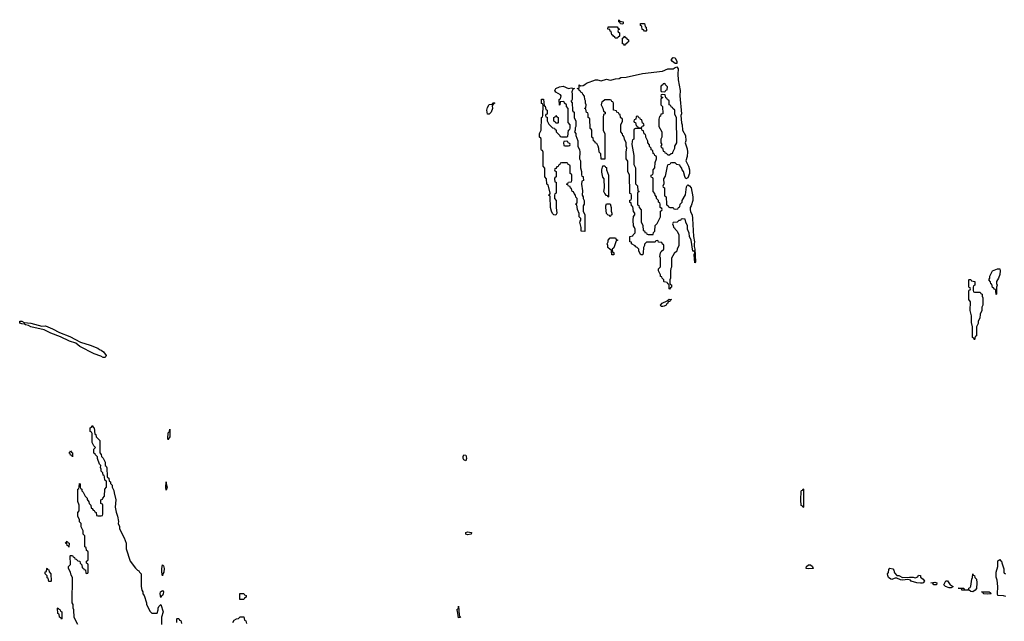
# Model space of a CAD drawing. Header units: inches. Extents: x 2777885 to 2884230, y 684484 to 829189.
# Tile 77 of 239: x 2840305 to 2851220, y 763304 to 769974. Entities that reach past the tile are written whole.
import ezdxf

# ---------------------------------------------------------------- set-up
doc = ezdxf.new("R2010")
doc.units = ezdxf.units.IN
doc.header["$MEASUREMENT"] = 0
doc.layers.add('C8746', color=7, linetype='Continuous')
doc.layers.add('C8756', color=7, linetype='Continuous')

msp = doc.modelspace()

# ---------------------------------------------------------------- linework, layer by layer
at = {"layer": 'C8746', "color": 6}
for points in [[(2846990, 769926), (2846967, 769927), (2846962, 769942), (2846946, 769950), (2846946, 769970), (2846950, 769974), (2846958, 769958), (2846994, 769950), (2846994, 769930)], [(2847230, 769846), (2847222, 769862), (2847207, 769867), (2847202, 769902), (2847188, 769908), (2847187, 769933), (2847231, 769931), (2847238, 769898), (2847251, 769890), (2847254, 769850), (2847250, 769846)], [(2846930, 769768), (2846908, 769768), (2846902, 769782), (2846886, 769790), (2846882, 769802), (2846870, 769806), (2846862, 769842), (2846850, 769846), (2846846, 769866), (2846826, 769870), (2846827, 769893), (2846930, 769894), (2846938, 769878), (2846952, 769872), (2846950, 769866), (2846938, 769862), (2846934, 769850), (2846938, 769838), (2846954, 769830), (2846954, 769790), (2846938, 769782)], [(2847010, 769686), (2847002, 769702), (2846988, 769708), (2846986, 769730), (2846986, 769770), (2847002, 769778), (2847010, 769794), (2847018, 769778), (2847030, 769774), (2847038, 769758), (2847054, 769750), (2847054, 769730), (2847038, 769722), (2847030, 769706), (2847018, 769702)], [(2847590, 769489), (2847570, 769489), (2847542, 769510), (2847528, 769530), (2847550, 769554), (2847570, 769552), (2847590, 769510)], [(2847690, 768208), (2847677, 768237), (2847662, 768290), (2847648, 768310), (2847647, 768327), (2847626, 768350), (2847622, 768362), (2847590, 768368), (2847570, 768386), (2847530, 768386), (2847518, 768382), (2847514, 768370), (2847490, 768366), (2847482, 768350), (2847460, 768240), (2847442, 768210), (2847444, 768156), (2847434, 768130), (2847438, 768118), (2847454, 768110), (2847454, 768030), (2847458, 768018), (2847471, 768011), (2847474, 767930), (2847478, 767918), (2847492, 767912), (2847498, 767898), (2847513, 767893), (2847551, 767891), (2847558, 767878), (2847570, 767874), (2847602, 767878), (2847608, 767892), (2847622, 767898), (2847628, 767930), (2847648, 767952), (2847649, 767970), (2847686, 768034), (2847698, 768122), (2847705, 768135), (2847710, 768142), (2847730, 768131), (2847750, 768110), (2847767, 768010), (2847768, 767970), (2847750, 767910), (2847739, 767890), (2847738, 767870), (2847742, 767842), (2847758, 767810), (2847763, 767770), (2847773, 767570), (2847787, 767510), (2847781, 767490), (2847781, 767461), (2847790, 767430), (2847796, 767290), (2847790, 767278), (2847782, 767370), (2847788, 767390), (2847786, 767406), (2847769, 767409), (2847748, 767528), (2847729, 767569), (2847727, 767607), (2847708, 767650), (2847708, 767690), (2847688, 767728), (2847682, 767762), (2847650, 767766), (2847638, 767762), (2847632, 767748), (2847613, 767747), (2847594, 767730), (2847550, 767726), (2847542, 767710), (2847551, 767691), (2847552, 767672), (2847565, 767665), (2847572, 767650), (2847592, 767630), (2847612, 767590), (2847611, 767470), (2847592, 767430), (2847590, 767406), (2847560, 767380), (2847532, 767330), (2847531, 767230), (2847524, 767216), (2847518, 767190), (2847518, 767110), (2847512, 767090), (2847513, 767053), (2847518, 767038), (2847530, 767034), (2847531, 767010), (2847518, 767002), (2847510, 766986), (2847506, 766990), (2847506, 767030), (2847502, 767042), (2847490, 767046), (2847482, 767062), (2847450, 767066), (2847446, 767070), (2847446, 767090), (2847426, 767110), (2847422, 767122), (2847410, 767126), (2847407, 767147), (2847388, 767190), (2847388, 767210), (2847407, 767233), (2847409, 767330), (2847402, 767350), (2847408, 767390), (2847416, 767404), (2847446, 767430), (2847446, 767470), (2847442, 767482), (2847430, 767486), (2847422, 767502), (2847388, 767508), (2847382, 767522), (2847370, 767526), (2847358, 767522), (2847350, 767508), (2847253, 767507), (2847233, 767487), (2847232, 767470), (2847222, 767450), (2847218, 767390), (2847212, 767370), (2847210, 767366), (2847190, 767366), (2847170, 767406), (2847168, 767430), (2847149, 767449), (2847135, 767455), (2847128, 767468), (2847088, 767490), (2847086, 767506), (2847068, 767510), (2847068, 767570), (2847102, 767578), (2847106, 767590), (2847128, 767610), (2847128, 767650), (2847122, 767670), (2847109, 767690), (2847106, 767750), (2847108, 767792), (2847126, 767810), (2847126, 767830), (2847108, 767848), (2847102, 767902), (2847086, 767910), (2847082, 767942), (2847070, 767946), (2847067, 767953), (2847067, 767973), (2847082, 767978), (2847086, 767990), (2847086, 768030), (2847082, 768042), (2847070, 768046), (2847067, 768053), (2847066, 768250), (2847048, 768290), (2847047, 768407), (2847029, 768430), (2847028, 768508), (2847035, 768550), (2847028, 768572), (2847028, 768610), (2847008, 768650), (2847002, 768682), (2846990, 768686), (2846987, 768707), (2846968, 768730), (2846968, 768810), (2846986, 768850), (2846986, 768870), (2846966, 768890), (2846962, 768922), (2846950, 768926), (2846942, 768942), (2846926, 768950), (2846922, 768962), (2846888, 768970), (2846886, 769050), (2846882, 769062), (2846868, 769068), (2846862, 769082), (2846850, 769086), (2846790, 769086), (2846770, 769066), (2846758, 769062), (2846752, 769030), (2846770, 768994), (2846778, 768958), (2846794, 768950), (2846794, 768930), (2846778, 768922), (2846772, 768890), (2846772, 768750), (2846791, 768709), (2846792, 768430), (2846790, 768426), (2846750, 768426), (2846747, 768487), (2846730, 768506), (2846727, 768547), (2846718, 768570), (2846702, 768602), (2846690, 768606), (2846682, 768622), (2846666, 768630), (2846662, 768662), (2846646, 768670), (2846646, 768750), (2846642, 768762), (2846630, 768766), (2846628, 768772), (2846626, 768870), (2846622, 768882), (2846608, 768888), (2846607, 768927), (2846602, 768942), (2846590, 768946), (2846582, 768982), (2846569, 768989), (2846570, 768994), (2846582, 768998), (2846586, 769030), (2846578, 769050), (2846576, 769076), (2846569, 769090), (2846567, 769127), (2846546, 769150), (2846542, 769162), (2846530, 769166), (2846522, 769182), (2846510, 769186), (2846502, 769202), (2846486, 769210), (2846506, 769214), (2846509, 769250), (2846522, 769242), (2846550, 769245), (2846570, 769254), (2846589, 769270), (2846690, 769306), (2846710, 769307), (2846750, 769297), (2846810, 769313), (2846850, 769305), (2846870, 769307), (2846910, 769319), (2846950, 769322), (2846970, 769332), (2847030, 769336), (2847210, 769378), (2847430, 769404), (2847490, 769430), (2847550, 769428), (2847570, 769444), (2847590, 769451), (2847605, 769430), (2847602, 769370), (2847606, 769306), (2847627, 769190), (2847624, 769130), (2847641, 768930), (2847634, 768910), (2847641, 768830), (2847650, 768810), (2847651, 768750), (2847685, 768690), (2847688, 768632), (2847684, 768610), (2847703, 768543), (2847708, 768510), (2847704, 768456), (2847691, 768410), (2847720, 768350), (2847730, 768310), (2847730, 768270), (2847710, 768222)], [(2846390, 769211), (2846418, 769218), (2846454, 769210), (2846438, 769202), (2846425, 769175), (2846431, 769150), (2846431, 769090), (2846424, 769076), (2846414, 769070), (2846431, 769051), (2846432, 768972), (2846438, 768958), (2846451, 768950), (2846452, 768890), (2846471, 768850), (2846471, 768790), (2846464, 768776), (2846462, 768750), (2846454, 768730), (2846470, 768714), (2846471, 768690), (2846492, 768630), (2846494, 768570), (2846511, 768531), (2846514, 768510), (2846512, 768430), (2846522, 768410), (2846522, 768330), (2846532, 768290), (2846533, 768253), (2846538, 768238), (2846550, 768234), (2846553, 768227), (2846554, 768190), (2846538, 768182), (2846532, 768150), (2846545, 768075), (2846542, 768030), (2846551, 768010), (2846552, 767990), (2846562, 767970), (2846562, 767930), (2846552, 767910), (2846552, 767850), (2846571, 767809), (2846570, 767626), (2846529, 767630), (2846528, 767670), (2846515, 767730), (2846518, 767742), (2846526, 767750), (2846526, 767770), (2846508, 767790), (2846507, 767827), (2846488, 767870), (2846482, 767922), (2846466, 767930), (2846482, 767938), (2846486, 767950), (2846486, 767990), (2846470, 768006), (2846468, 768028), (2846450, 768046), (2846446, 768066), (2846428, 768070), (2846422, 768102), (2846410, 768106), (2846406, 768126), (2846388, 768128), (2846382, 768142), (2846366, 768150), (2846382, 768158), (2846390, 768174), (2846422, 768178), (2846426, 768190), (2846426, 768250), (2846422, 768262), (2846406, 768270), (2846406, 768350), (2846402, 768362), (2846387, 768367), (2846382, 768382), (2846370, 768386), (2846310, 768386), (2846298, 768382), (2846293, 768367), (2846278, 768362), (2846273, 768347), (2846258, 768342), (2846250, 768326), (2846238, 768322), (2846234, 768310), (2846238, 768298), (2846252, 768292), (2846254, 768270), (2846254, 768230), (2846238, 768222), (2846234, 768210), (2846238, 768178), (2846252, 768172), (2846254, 768150), (2846254, 768050), (2846238, 768042), (2846234, 768030), (2846234, 767990), (2846251, 767970), (2846251, 767890), (2846258, 767830), (2846250, 767808), (2846226, 767810), (2846210, 767826), (2846199, 767850), (2846189, 767890), (2846186, 768010), (2846182, 768022), (2846169, 768030), (2846182, 768038), (2846186, 768050), (2846162, 768142), (2846148, 768150), (2846146, 768210), (2846128, 768230), (2846127, 768327), (2846108, 768350), (2846107, 768507), (2846102, 768522), (2846090, 768526), (2846087, 768533), (2846086, 768650), (2846082, 768662), (2846069, 768670), (2846069, 768711), (2846086, 768750), (2846088, 768890), (2846102, 768898), (2846106, 768910), (2846107, 769027), (2846102, 769042), (2846090, 769046), (2846090, 769092), (2846110, 769094), (2846118, 769018), (2846130, 769014), (2846138, 768978), (2846152, 768970), (2846152, 768928), (2846138, 768922), (2846134, 768910), (2846138, 768898), (2846152, 768892), (2846153, 768853), (2846170, 768814), (2846210, 768774), (2846233, 768773), (2846238, 768758), (2846252, 768752), (2846254, 768730), (2846280, 768700), (2846294, 768690), (2846298, 768678), (2846310, 768674), (2846370, 768674), (2846382, 768678), (2846388, 768750), (2846402, 768758), (2846407, 768773), (2846407, 768807), (2846387, 768833), (2846386, 768990), (2846366, 769010), (2846366, 769030), (2846346, 769050), (2846342, 769062), (2846330, 769066), (2846298, 769062), (2846294, 769030), (2846290, 769026), (2846286, 769090), (2846302, 769098), (2846306, 769130), (2846302, 769142), (2846250, 769169), (2846239, 769190), (2846249, 769210), (2846290, 769230), (2846330, 769236)], [(2847450, 769266), (2847438, 769262), (2847434, 769250), (2847418, 769242), (2847414, 769230), (2847414, 769190), (2847418, 769178), (2847450, 769174), (2847462, 769178), (2847467, 769193), (2847482, 769198), (2847486, 769230), (2847466, 769250), (2847462, 769262)], [(2847430, 769146), (2847418, 769142), (2847414, 769130), (2847418, 769118), (2847434, 769110), (2847418, 769102), (2847414, 769090), (2847414, 769030), (2847432, 769010), (2847434, 768930), (2847414, 768926), (2847410, 768906), (2847398, 768902), (2847392, 768870), (2847392, 768790), (2847422, 768730), (2847422, 768670), (2847414, 768650), (2847414, 768610), (2847422, 768590), (2847414, 768570), (2847418, 768558), (2847432, 768552), (2847438, 768518), (2847452, 768512), (2847458, 768498), (2847470, 768494), (2847490, 768474), (2847510, 768474), (2847526, 768490), (2847546, 768494), (2847546, 768506), (2847568, 768550), (2847568, 768570), (2847588, 768610), (2847587, 768887), (2847568, 768928), (2847566, 768970), (2847546, 768990), (2847542, 769002), (2847527, 769007), (2847522, 769022), (2847506, 769030), (2847506, 769070), (2847502, 769082), (2847487, 769087), (2847482, 769102), (2847467, 769107), (2847462, 769142)], [(2845490, 768926), (2845483, 768970), (2845490, 769002), (2845510, 769032), (2845542, 769038), (2845550, 769054), (2845570, 769054), (2845574, 769050), (2845558, 769042), (2845554, 769030), (2845542, 769018), (2845545, 768990), (2845531, 768950), (2845510, 768926)], [(2846270, 768826), (2846247, 768827), (2846242, 768842), (2846226, 768850), (2846226, 768890), (2846242, 768898), (2846250, 768912), (2846258, 768898), (2846274, 768890), (2846274, 768830)], [(2847150, 768906), (2847138, 768902), (2847134, 768870), (2847118, 768862), (2847114, 768850), (2847118, 768838), (2847133, 768833), (2847138, 768798), (2847152, 768792), (2847158, 768778), (2847190, 768774), (2847202, 768778), (2847207, 768793), (2847222, 768798), (2847226, 768810), (2847222, 768822), (2847208, 768828), (2847202, 768862), (2847187, 768867), (2847182, 768882), (2847167, 768887), (2847162, 768902)], [(2847190, 768766), (2847130, 768766), (2847118, 768762), (2847114, 768750), (2847112, 768650), (2847098, 768642), (2847093, 768627), (2847092, 768590), (2847112, 768468), (2847114, 768370), (2847132, 768330), (2847133, 768153), (2847152, 768132), (2847158, 768078), (2847171, 768070), (2847158, 768062), (2847154, 768050), (2847154, 767930), (2847158, 767918), (2847170, 767914), (2847173, 767893), (2847193, 767867), (2847193, 767733), (2847212, 767692), (2847218, 767638), (2847230, 767634), (2847234, 767614), (2847254, 767610), (2847258, 767598), (2847273, 767593), (2847310, 767592), (2847326, 767594), (2847330, 767614), (2847346, 767630), (2847348, 767692), (2847370, 767714), (2847408, 767790), (2847408, 767850), (2847422, 767858), (2847426, 767870), (2847422, 767882), (2847406, 767890), (2847406, 767930), (2847402, 767942), (2847386, 767950), (2847386, 767970), (2847366, 767990), (2847366, 768010), (2847348, 768028), (2847347, 768047), (2847329, 768069), (2847326, 768210), (2847322, 768222), (2847310, 768226), (2847307, 768233), (2847306, 768250), (2847322, 768258), (2847327, 768273), (2847328, 768310), (2847346, 768330), (2847348, 768390), (2847366, 768430), (2847366, 768450), (2847362, 768462), (2847346, 768470), (2847342, 768482), (2847326, 768490), (2847322, 768522), (2847306, 768530), (2847306, 768550), (2847288, 768568), (2847287, 768587), (2847268, 768610), (2847267, 768627), (2847248, 768670), (2847247, 768687), (2847242, 768702), (2847228, 768710), (2847222, 768742), (2847207, 768747), (2847202, 768762)], [(2846370, 768626), (2846338, 768622), (2846334, 768610), (2846338, 768578), (2846350, 768574), (2846390, 768574), (2846402, 768578), (2846406, 768590), (2846402, 768602), (2846387, 768607), (2846382, 768622)], [(2846830, 768006), (2846822, 768022), (2846810, 768026), (2846790, 768048), (2846782, 768070), (2846788, 768110), (2846786, 768210), (2846768, 768228), (2846758, 768282), (2846758, 768310), (2846770, 768352), (2846792, 768352), (2846798, 768338), (2846810, 768334), (2846811, 768310), (2846834, 768250), (2846834, 768010)], [(2846850, 767788), (2846842, 767802), (2846830, 767806), (2846810, 767826), (2846801, 767890), (2846801, 767910), (2846810, 767932), (2846850, 767934), (2846851, 767931), (2846861, 767890), (2846862, 767850), (2846871, 767830), (2846871, 767810), (2846858, 767802)], [(2846870, 767366), (2846867, 767407), (2846862, 767422), (2846850, 767426), (2846826, 767450), (2846826, 767470), (2846818, 767490), (2846828, 767510), (2846828, 767530), (2846850, 767554), (2846910, 767554), (2846918, 767538), (2846934, 767530), (2846918, 767522), (2846890, 767446), (2846874, 767430), (2846878, 767398), (2846890, 767394), (2846891, 767391), (2846890, 767366)], [(2847436, 766796), (2847416, 766796), (2847408, 766808), (2847429, 766831), (2847484, 766856), (2847506, 766874), (2847530, 766872), (2847515, 766865), (2847511, 766850), (2847494, 766846), (2847490, 766830), (2847478, 766822), (2847470, 766810), (2847450, 766798)], [(2840550, 766578), (2840590, 766579), (2840670, 766546), (2840745, 766505), (2840862, 766462), (2840978, 766398), (2841085, 766365), (2841171, 766331), (2841190, 766316), (2841210, 766311), (2841233, 766293), (2841264, 766250), (2841261, 766239), (2841250, 766230), (2841230, 766230), (2841204, 766244), (2841130, 766270), (2840972, 766350), (2840927, 766387), (2840859, 766410), (2840757, 766457), (2840650, 766498), (2840576, 766536), (2840430, 766570), (2840404, 766584), (2840368, 766590), (2840358, 766598), (2840330, 766601), (2840305, 766610), (2840308, 766630), (2840330, 766630), (2840355, 766615), (2840430, 766608)], [(2841950, 765315), (2841946, 765330), (2841950, 765394), (2841966, 765410), (2841970, 765434), (2841970, 765349), (2841961, 765339)], [(2840890, 765128), (2840882, 765142), (2840870, 765146), (2840866, 765166), (2840849, 765170), (2840862, 765178), (2840870, 765194), (2840878, 765178), (2840892, 765172)], [(2845250, 765082), (2845230, 765093), (2845222, 765110), (2845221, 765130), (2845230, 765150), (2845250, 765146), (2845256, 765130), (2845258, 765110)], [(2841930, 764757), (2841924, 764790), (2841930, 764851), (2841930, 764830), (2841940, 764790)], [(2848990, 764566), (2848982, 764582), (2848969, 764589), (2848966, 764650), (2848967, 764747), (2848970, 764754), (2848982, 764758), (2848990, 764774), (2848994, 764770), (2848994, 764570)], [(2845270, 764261), (2845250, 764270), (2845250, 764290), (2845270, 764296), (2845312, 764290), (2845310, 764270)], [(2840850, 764126), (2840842, 764142), (2840830, 764146), (2840826, 764166), (2840809, 764170), (2840822, 764178), (2840830, 764194), (2840838, 764178), (2840852, 764170)], [(2841890, 763808), (2841880, 763850), (2841880, 763890), (2841890, 763931), (2841899, 763919), (2841907, 763890), (2841902, 763850), (2841893, 763830)], [(2849050, 763885), (2849024, 763890), (2849024, 763896), (2849028, 763910), (2849049, 763931), (2849070, 763931), (2849092, 763910), (2849102, 763890), (2849090, 763889)], [(2840630, 763746), (2840622, 763782), (2840610, 763786), (2840608, 763810), (2840589, 763830), (2840589, 763851), (2840602, 763858), (2840606, 763890), (2840610, 763894), (2840618, 763878), (2840630, 763874), (2840633, 763853), (2840652, 763830), (2840654, 763750), (2840650, 763746)], [(2841870, 763569), (2841862, 763610), (2841867, 763630), (2841890, 763647), (2841899, 763630), (2841896, 763610), (2841890, 763589), (2841877, 763583)], [(2842790, 763546), (2842747, 763547), (2842747, 763613), (2842790, 763614), (2842798, 763598), (2842814, 763590), (2842814, 763570), (2842798, 763562)], [(2840770, 763326), (2840762, 763342), (2840746, 763350), (2840742, 763382), (2840728, 763390), (2840726, 763450), (2840730, 763454), (2840738, 763438), (2840753, 763433), (2840758, 763418), (2840774, 763410), (2840774, 763330)], [(2845170, 763344), (2845158, 763418), (2845150, 763430), (2845169, 763451), (2845170, 763471), (2845176, 763376), (2845180, 763360), (2845190, 763348)]]:
    msp.add_lwpolyline(points, close=True, dxfattribs=at)
for points in [[(2840948, 763270), (2840908, 763348), (2840906, 763430), (2840898, 763450), (2840898, 763490), (2840888, 763510), (2840889, 763790), (2840877, 763817), (2840869, 763849), (2840848, 763890), (2840846, 763910), (2840867, 763933), (2840866, 764030), (2840870, 764034), (2840890, 764034), (2840898, 764018), (2840914, 764010), (2840918, 763998), (2840930, 763994), (2840950, 763974), (2840971, 763971), (2840974, 763950), (2840994, 763930), (2840998, 763898), (2841013, 763893), (2841018, 763878), (2841033, 763873), (2841038, 763838), (2841050, 763834), (2841062, 763838), (2841066, 763850), (2841066, 763930), (2841062, 763942), (2841046, 763950), (2841046, 763970), (2841062, 763978), (2841066, 763990), (2841066, 764070), (2841062, 764082), (2841046, 764090), (2841042, 764122), (2841028, 764128), (2841026, 764250), (2841009, 764269), (2841007, 764307), (2840988, 764350), (2840986, 764390), (2840970, 764406), (2840968, 764430), (2840949, 764470), (2840949, 764511), (2840966, 764530), (2840966, 764590), (2840948, 764632), (2840948, 764770), (2840962, 764778), (2840966, 764790), (2840967, 764833), (2840974, 764830), (2840974, 764790), (2840978, 764778), (2840994, 764770), (2840994, 764750), (2841010, 764734), (2841032, 764690), (2841052, 764670), (2841053, 764653), (2841072, 764630), (2841074, 764610), (2841094, 764590), (2841098, 764558), (2841110, 764554), (2841118, 764538), (2841130, 764534), (2841138, 764518), (2841154, 764510), (2841158, 764478), (2841170, 764474), (2841210, 764474), (2841222, 764478), (2841227, 764493), (2841226, 764590), (2841222, 764602), (2841206, 764610), (2841206, 764650), (2841222, 764658), (2841226, 764670), (2841246, 764690), (2841248, 764770), (2841266, 764790), (2841266, 764850), (2841262, 764862), (2841248, 764870), (2841247, 764907), (2841242, 764922), (2841230, 764926), (2841228, 764950), (2841209, 764970), (2841209, 764990), (2841202, 765010), (2841206, 765030), (2841190, 765046), (2841168, 765110), (2841167, 765127), (2841146, 765150), (2841142, 765162), (2841128, 765170), (2841128, 765212), (2841146, 765230), (2841128, 765248), (2841108, 765288), (2841107, 765387), (2841102, 765402), (2841088, 765410), (2841088, 765450), (2841102, 765458), (2841110, 765474), (2841118, 765458), (2841132, 765450), (2841138, 765378), (2841150, 765374), (2841154, 765350), (2841192, 765310), (2841193, 765173), (2841210, 765154), (2841212, 765132), (2841230, 765114), (2841252, 765070), (2841254, 765030), (2841264, 765024), (2841273, 765007), (2841274, 764910), (2841278, 764898), (2841294, 764890), (2841298, 764858), (2841312, 764852), (2841313, 764833), (2841330, 764814), (2841332, 764790), (2841350, 764754), (2841351, 764730), (2841371, 764650), (2841363, 764570), (2841374, 764514), (2841391, 764469), (2841399, 764410), (2841396, 764390), (2841410, 764354), (2841411, 764331), (2841465, 764230), (2841486, 764170), (2841487, 764107), (2841530, 763972), (2841590, 763892), (2841610, 763872), (2841625, 763865), (2841632, 763850), (2841651, 763830), (2841651, 763690), (2841661, 763650), (2841671, 763630), (2841671, 763610), (2841685, 763590), (2841711, 763510), (2841712, 763490), (2841750, 763414), (2841770, 763394), (2841830, 763394), (2841842, 763430), (2841842, 763450), (2841849, 763470), (2841870, 763491), (2841895, 763410), (2841878, 763350), (2841876, 763270)], [(2850000, 763777), (2849972, 763768), (2849963, 763770), (2849936, 763790), (2849927, 763813), (2849926, 763830), (2849935, 763845), (2849941, 763879), (2849950, 763894), (2849985, 763885), (2849996, 763870), (2850000, 763854)], [(2842046, 763290), (2842046, 763330), (2842050, 763334), (2842070, 763334), (2842078, 763318), (2842092, 763312), (2842098, 763278)], [(2842668, 763292), (2842683, 763317), (2842710, 763332), (2842730, 763334), (2842750, 763354), (2842790, 763352), (2842798, 763318), (2842812, 763310), (2842818, 763278)]]:
    msp.add_lwpolyline(points, dxfattribs=at)
at = {"layer": 'C8756', "color": 6}
for points in [[(2851130, 766926), (2851127, 766967), (2851122, 766982), (2851110, 766986), (2851102, 767002), (2851090, 767006), (2851082, 767042), (2851070, 767046), (2851067, 767067), (2851049, 767090), (2851058, 767110), (2851058, 767130), (2851088, 767190), (2851146, 767210), (2851171, 767211), (2851174, 767190), (2851171, 767150), (2851156, 767110), (2851132, 767070), (2851132, 767050), (2851142, 767030), (2851134, 767010), (2851134, 766930)], [(2850890, 766426), (2850882, 766442), (2850868, 766450), (2850868, 766568), (2850856, 766616), (2850855, 766690), (2850842, 766750), (2850847, 766847), (2850828, 766870), (2850827, 766967), (2850830, 766974), (2850842, 766978), (2850846, 766990), (2850842, 767002), (2850830, 767006), (2850827, 767013), (2850826, 767090), (2850830, 767094), (2850850, 767094), (2850858, 767078), (2850892, 767070), (2850894, 767030), (2850878, 767022), (2850874, 767010), (2850874, 766970), (2850878, 766958), (2850890, 766954), (2850953, 766953), (2850958, 766938), (2850974, 766930), (2850974, 766910), (2850982, 766890), (2850982, 766810), (2850972, 766788), (2850971, 766750), (2850952, 766710), (2850950, 766666), (2850932, 766630), (2850930, 766606), (2850911, 766569), (2850911, 766470), (2850898, 766462)], [(2850870, 763630), (2850850, 763634), (2850830, 763650), (2850749, 763650), (2850747, 763667), (2850708, 763670), (2850770, 763671), (2850778, 763658), (2850790, 763654), (2850822, 763658), (2850826, 763670), (2850842, 763678), (2850850, 763694), (2850861, 763770), (2850869, 763790), (2850870, 763831), (2850874, 763814), (2850890, 763812), (2850892, 763790), (2850911, 763771), (2850915, 763730), (2850911, 763669), (2850898, 763650)], [(2850470, 763710), (2850438, 763710), (2850428, 763728), (2850406, 763730), (2850450, 763738), (2850472, 763730)], [(2850630, 763675), (2850610, 763676), (2850569, 763690), (2850548, 763710), (2850570, 763754), (2850590, 763754), (2850618, 763710), (2850654, 763690), (2850650, 763688)], [(2851030, 763606), (2850988, 763610), (2850986, 763626), (2850966, 763630), (2851051, 763631), (2851064, 763624), (2851073, 763613), (2851070, 763610)]]:
    msp.add_lwpolyline(points, close=True, dxfattribs=at)
for points in [[(2851238, 763578), (2851210, 763587), (2851149, 763590), (2851146, 763610), (2851149, 763690), (2851140, 763760), (2851128, 763792), (2851128, 763830), (2851129, 763850), (2851149, 763911), (2851150, 763974), (2851170, 763991), (2851178, 763978), (2851190, 763970), (2851191, 763951), (2851213, 763887), (2851214, 763850), (2851218, 763838), (2851232, 763830)], [(2850000, 763854), (2850003, 763843), (2850030, 763812), (2850050, 763811), (2850090, 763791), (2850170, 763794), (2850210, 763792), (2850230, 763785), (2850262, 763798), (2850270, 763814), (2850290, 763812), (2850292, 763792), (2850322, 763770), (2850334, 763750), (2850322, 763730), (2850310, 763728), (2850290, 763726), (2850250, 763732), (2850189, 763750), (2850180, 763760), (2850150, 763769), (2850090, 763760), (2850070, 763762), (2850030, 763781), (2850010, 763781), (2850000, 763777)]]:
    msp.add_lwpolyline(points, dxfattribs=at)

doc.saveas('drawing.dxf')
